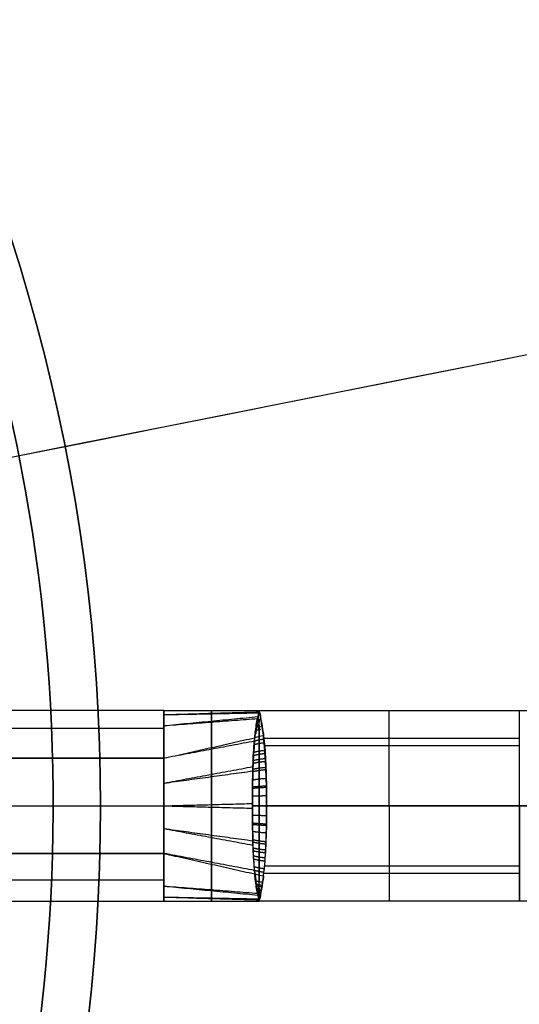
# Model space of a CAD drawing. Header units: millimetres. Extents: x -133 to 133, y 0 to 269.
# Tile 197 of 225: x 27.72 to 35.6, y 133.12 to 148.64. Entities that reach past the tile are written whole.
import ezdxf

# ---------------------------------------------------------------- set-up
doc = ezdxf.new("R2010")
doc.units = ezdxf.units.MM
for name, color, linetype, true_color in [('COTA', 252, 'Continuous', 0x696969), ('NEGRO', 7, 'Continuous', 0x1f1f1f), ('PANTALLA', 7, 'Continuous', 0xececec)]:
    doc.layers.add(name, color=color, linetype=linetype, true_color=true_color)

# ---------------------------------------------------------------- blocks, each defined once
blk = doc.blocks.new('DOME 29910')
at = {"layer": 'NEGRO', "extrusion": (0, 0, -1)}
for centre, radius, start, end in [((0, 136.25, -134), 116.5, 57.22053, 237.22053), ((0, 136.25, -123.5), 115.5, 57.22053, 237.22053), ((0, 136.25, -134), 115.5, 57.22053, 237.22053), ((0, 136.25, -128.75), 116.5, 57.22053, 237.22053), ((0, 136.25, -128.75), 115.5, 57.22053, 237.22053), ((0, 136.25, -123), 106.5, 57.22053, 237.22053), ((0, 136.25, -136), 115, 90, 270), ((0, 136.25, -122.5), 106.5, 57.22053, 237.22053), ((0, 136.25, -136), 112, 90, 270), ((0, 136.25, -128.75), 116.5, 237.22053, 57.22053), ((0, 136.25, -123.5), 116.5, 237.22053, 57.22053), ((0, 136.25, -134), 116.5, 237.22053, 57.22053), ((0, 136.25, -128.75), 115.5, 237.22053, 57.22053), ((0, 136.25, -134), 115.5, 237.22053, 57.22053), ((0, 136.25, -122.5), 106.5, 237.22053, 57.22053), ((0, 136.25, -123), 106.5, 237.22053, 57.22053), ((0, 136.25, -138.376), 28.25, 53.4512, 233.4512), ((0, 136.25, -137.626), 27.5, 53.4512, 233.4512), ((0, 136.25, -139.376), 28.25, 53.4512, 233.4512), ((0, 136.25, -137.876), 27.5, 53.4512, 233.4512), ((0, 136.25, -134), 29, 120, 300), ((0, 136.25, -133), 29, 120, 300)]:
    blk.add_arc(centre, radius, start, end, dxfattribs=at)
at = {"layer": 'NEGRO'}
for centre, radius, start, end in [((0, 136.25, 123.5), 116.5, 302.77947, 122.77947), ((0, 136.25, 123), 115, 302.77947, 122.77947), ((0, 136.25, 122), 115, 302.77947, 122.77947), ((0, 136.25, 123), 115, 270, 90), ((0, 136.25, 123), 112, 270, 90), ((0, 136.25, 122), 106.5, 302.77947, 122.77947), ((0, 136.25, 123.5), 115.5, 122.77947, 302.77947), ((0, 136.25, 122), 115, 122.77947, 302.77947), ((0, 136.25, 123), 115, 122.77947, 302.77947), ((0, 136.25, 122), 106.5, 122.77947, 302.77947), ((0, 136.25, 137.376), 28.25, 306.5488, 126.5488), ((0, 136.25, 132), 29, 240, 60)]:
    blk.add_arc(centre, radius, start, end, dxfattribs=at)
at = {"layer": 'NEGRO', "extrusion": (1, 0, 0)}
for centre, start, end in [((136.25, 134.75, 33.552), 270, 360), ((136.25, 134.75, 35.604), 270, 0), ((136.25, 134.75, 33.552), 90, 180), ((136.25, 134.75, 35.604), 180, 270), ((136.25, 134.75, 35.604), 90, 180)]:
    blk.add_arc(centre, 1.5, start, end, dxfattribs=at)
at = {"layer": 'NEGRO', "extrusion": (-1, 0, 0)}
for centre, start, end in [((-136.25, 134.75, -33.552), 90, 180), ((-136.25, 134.75, -35.604), 90, 180), ((-136.25, 134.75, -33.552), 270, 360)]:
    blk.add_arc(centre, 1.5, start, end, dxfattribs=at)
at = {"layer": 'NEGRO', "extrusion": (0, 1, 0)}
for centre, radius in [((-35.604, 124.75, 137.75), 10), ((-35.604, 124.75, 136.25), 8.5)]:
    blk.add_arc(centre, radius, 90, 100.2416, dxfattribs=at)
at = {"layer": 'NEGRO', "extrusion": (-0.136378, 0.672258, 0.727647)}
blk.add_arc((-58.175, -1.153, 185.34), 0.5, 261.603, 278.038, dxfattribs=at)
at = {"layer": 'NEGRO', "extrusion": (0, -1, 0)}
for centre, radius in [((35.604, 124.75, -136.25), 11.5), ((35.604, 124.75, -134.75), 10)]:
    blk.add_arc(centre, radius, 79.7584, 90, dxfattribs=at)
at = {"layer": 'NEGRO', "extrusion": (0.136378, 0.672258, 0.727647)}
blk.add_arc((-3.998, -8.309, 193.951), 0.5, 81.962, 98.397, dxfattribs=at)
at = {"layer": 'NEGRO'}
for points, weights, degree in [([(62.836, 38.671, 122.439), (257.995, 164.343, 122.439), (132.322, 359.501, 122.439), (-62.836, 233.829, 122.439)], [0.816490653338, 0.272163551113, 0.272163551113, 0.816490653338], 3), ([(62.453, 39.265, 123.146), (256.423, 164.172, 123.146), (131.516, 358.141, 123.146), (-62.453, 233.235, 123.146)], [0.816490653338, 0.272163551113, 0.272163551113, 0.816490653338], 3), ([(-62.836, 233.829, 122.439), (-257.995, 108.157, 122.439), (-132.322, -87.001, 122.439), (62.836, 38.671, 122.439)], [0.816490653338, 0.272163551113, 0.272163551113, 0.816490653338], 3), ([(-62.453, 233.235, 123.146), (-256.423, 108.328, 123.146), (-131.516, -85.641, 123.146), (62.453, 39.265, 123.146)], [0.816490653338, 0.272163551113, 0.272163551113, 0.816490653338], 3), ([(31.499, 137.615, 134.13), (31.485, 137.614, 134.13), (31.471, 137.612, 134.129)], [0.999164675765, 0.999169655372, 1], 2), ([(31.497, 137.661, 134.244), (31.489, 137.661, 134.243), (31.482, 137.66, 134.243)], [0.999625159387, 0.999701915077, 1], 2), ([(31.496, 137.632, 135.332), (31.489, 137.631, 135.333), (31.482, 137.63, 135.333)], [0.999628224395, 0.999704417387, 1], 2), ([(31.496, 137.698, 134.361), (31.493, 137.698, 134.36), (31.49, 137.698, 134.36)], [0.999882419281, 0.999922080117, 1], 2), ([(31.496, 137.675, 135.218), (31.493, 137.674, 135.219), (31.49, 137.674, 135.219)], [0.999884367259, 0.999923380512, 1], 2), ([(31.496, 137.725, 134.48), (31.495, 137.725, 134.479), (31.495, 137.725, 134.479)], [0.999981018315, 0.999989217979, 1], 2), ([(31.496, 137.708, 135.101), (31.496, 137.708, 135.101), (31.495, 137.708, 135.102)], [0.99998155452, 0.999989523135, 1], 2), ([(31.523, 137.451, 135.648), (31.486, 137.446, 135.651), (31.449, 137.437, 135.65)], [0.998111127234, 0.996246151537, 1], 2), ([(31.523, 137.498, 133.919), (31.486, 137.494, 133.916), (31.45, 137.485, 133.916)], [0.998141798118, 0.996305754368, 1], 2), ([(31.508, 137.519, 135.549), (31.484, 137.516, 135.55), (31.46, 137.511, 135.551)], [0.998558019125, 0.99808952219, 1], 2), ([(31.499, 137.579, 135.443), (31.485, 137.578, 135.444), (31.471, 137.576, 135.444)], [0.999163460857, 0.999168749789, 1], 2), ([(31.571, 137.297, 135.825), (31.499, 137.29, 135.831), (31.43, 137.269, 135.823)], [1, 0.989590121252, 1], 2), ([(31.583, 137.242, 133.625), (31.499, 137.235, 133.618), (31.42, 137.21, 133.634)], [1, 0.985992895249, 0.999999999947], 2), ([(31.601, 136.991, 133.446), (31.499, 136.985, 133.443), (31.405, 136.96, 133.474)], [1, 0.97968646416, 0.999999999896], 2), ([(31.593, 137.121, 133.529), (31.499, 137.115, 133.524), (31.412, 137.089, 133.548)], [1, 0.982632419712, 0.999999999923], 2), ([(31.593, 137.071, 136.006), (31.499, 137.064, 136.01), (31.412, 137.039, 135.986)], [1, 0.982811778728, 1], 2), ([(31.608, 136.853, 133.376), (31.5, 136.847, 133.374), (31.401, 136.823, 133.413)], [1, 0.977250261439, 0.999999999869], 2), ([(31.6, 136.946, 136.079), (31.499, 136.94, 136.082), (31.406, 136.916, 136.05)], [1, 0.98000094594, 1], 2), ([(31.612, 136.679, 136.187), (31.5, 136.674, 136.189), (31.399, 136.655, 136.144)], [1, 0.975812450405, 1], 2), ([(31.607, 136.816, 136.139), (31.499, 136.81, 136.142), (31.401, 136.787, 136.103)], [1, 0.977634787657, 1], 2), ([(31.616, 136.56, 133.282), (31.5, 136.557, 133.282), (31.396, 136.545, 133.331)], [1, 0.974182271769, 0.999999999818], 2), ([(31.616, 136.538, 136.222), (31.501, 136.535, 136.223), (31.397, 136.523, 136.174)], [1, 0.974499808, 1], 2), ([(31.617, 136.406, 133.258), (31.5, 136.405, 133.258), (31.394, 136.4, 133.31)], [1, 0.973409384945, 0.999999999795], 2), ([(31.617, 136.25, 133.25), (31.499, 136.25, 133.25), (31.394, 136.25, 133.303)], [1, 0.973229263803, 1], 2), ([(31.394, 136.25, 136.197), (31.499, 136.25, 136.25), (31.617, 136.25, 136.25)], [1, 0.973229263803, 1], 2), ([(31.617, 136.094, 136.242), (31.5, 136.095, 136.242), (31.394, 136.1, 136.19)], [0.999999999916, 0.973409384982, 0.999999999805], 2), ([(31.616, 135.94, 136.218), (31.5, 135.943, 136.218), (31.396, 135.955, 136.169)], [0.99999999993, 0.974182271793, 0.999999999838], 2), ([(31.616, 135.962, 133.278), (31.501, 135.965, 133.277), (31.397, 135.977, 133.326)], [1, 0.974498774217, 1], 2), ([(31.612, 135.822, 133.312), (31.5, 135.827, 133.311), (31.399, 135.845, 133.355)], [1, 0.975807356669, 1], 2), ([(31.607, 135.684, 133.361), (31.499, 135.691, 133.358), (31.401, 135.713, 133.397)], [1, 0.977631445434, 1], 2), ([(31.608, 135.647, 136.124), (31.5, 135.653, 136.126), (31.401, 135.677, 136.087)], [0.999999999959, 0.977250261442, 0.999999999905], 2), ([(31.601, 135.509, 136.054), (31.499, 135.515, 136.057), (31.405, 135.54, 136.026)], [0.999999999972, 0.979686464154, 0.999999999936], 2), ([(31.6, 135.554, 133.421), (31.499, 135.56, 133.418), (31.406, 135.584, 133.45)], [1, 0.980002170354, 1], 2), ([(31.593, 135.429, 133.494), (31.499, 135.436, 133.49), (31.412, 135.461, 133.514)], [1, 0.982811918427, 1], 2), ([(31.593, 135.379, 135.971), (31.499, 135.385, 135.976), (31.412, 135.411, 135.952)], [0.999999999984, 0.982632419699, 0.999999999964], 2), ([(31.583, 135.258, 135.875), (31.499, 135.265, 135.882), (31.42, 135.29, 135.866)], [0.999999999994, 0.985992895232, 0.999999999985], 2), ([(31.571, 135.203, 133.675), (31.499, 135.21, 133.669), (31.43, 135.231, 133.677)], [1, 0.989590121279, 1], 2), ([(31.548, 135.046, 133.855), (31.498, 135.051, 133.849), (31.449, 135.063, 133.85)], [0.99999908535, 0.994984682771, 0.999999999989], 2), ([(31.523, 135.002, 135.581), (31.486, 135.006, 135.584), (31.45, 135.015, 135.584)], [0.998141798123, 0.996305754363, 1], 2), ([(31.537, 134.979, 133.954), (31.498, 134.981, 133.95), (31.46, 134.989, 133.949)], [0.999999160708, 0.996931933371, 0.999999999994], 2), ([(31.528, 134.919, 134.059), (31.499, 134.92, 134.057), (31.471, 134.924, 134.056)], [0.999999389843, 0.998327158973, 0.999999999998], 2), ([(31.499, 134.885, 135.37), (31.485, 134.886, 135.37), (31.471, 134.888, 135.371)], [0.999164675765, 0.999169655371, 1], 2), ([(31.521, 134.867, 134.169), (31.502, 134.868, 134.168), (31.482, 134.87, 134.167)], [0.999999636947, 0.999203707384, 0.999999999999], 2), ([(31.497, 134.839, 135.256), (31.489, 134.839, 135.257), (31.482, 134.84, 135.257)], [0.999625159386, 0.999701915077, 1], 2), ([(31.515, 134.825, 134.283), (31.502, 134.825, 134.282), (31.49, 134.826, 134.281)], [0.999999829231, 0.99968787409, 1], 2), ([(31.496, 134.802, 135.139), (31.493, 134.802, 135.14), (31.49, 134.802, 135.14)], [0.999882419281, 0.999922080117, 1], 2), ([(31.508, 134.792, 134.4), (31.501, 134.792, 134.399), (31.495, 134.792, 134.398)], [0.999999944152, 0.999912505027, 1], 2), ([(31.496, 134.775, 135.02), (31.495, 134.775, 135.021), (31.495, 134.775, 135.021)], [0.999981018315, 0.999989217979, 1], 2)]:
    blk.add_rational_spline(points, weights, degree=degree, dxfattribs=at)
for points, degree in [([(30, 137.75, 134.75), (22, 137.75, 134.75)], 1), ([(30, 137.75, 134.75), (31.499, 137.75, 134.79)], 1), ([(30, 137.687, 134.45), (31.497, 137.731, 134.509)], 1), ([(30, 137.687, 135.05), (31.496, 137.716, 135.068)], 1), ([(30, 137.514, 134.204), (31.481, 137.656, 134.233)], 1), ([(30, 137.514, 135.296), (31.481, 137.627, 135.34)], 1), ([(31.495, 137.731, 134.988), (31.43, 137.269, 135.823), (31.43, 137.268, 135.823), (31.5, 137.731, 134.987)], 3), ([(31.5, 137.75, 134.75), (35.604, 137.75, 134.75)], 1), ([(31.5, 137.742, 134.595), (31.5, 137.747, 134.647), (31.5, 137.75, 134.698), (31.5, 137.75, 134.75)], 3), ([(22, 137.476, 135.33), (30, 137.476, 135.33)], 1), ([(22, 137.476, 134.17), (30, 137.476, 134.17)], 1), ([(30, 137, 134), (31.431, 137.323, 133.731)], 1), ([(35.604, 137.311, 135.811), (31.569, 137.311, 135.811)], 1), ([(31.43, 137.269, 135.823), (30, 137, 135.5)], 1), ([(31.587, 137.202, 133.59), (35.604, 137.202, 133.59)], 1), ([(22, 137, 135.5), (30, 137, 135.5)], 1), ([(30, 137, 134), (22, 137, 134)], 1), ([(30, 137, 135.5), (30, 135.5, 135.5)], 1), ([(30, 135.5, 134), (30, 137, 134)], 1), ([(30, 136.608, 134), (31.402, 136.868, 133.431)], 1), ([(30, 136.608, 135.5), (31.402, 136.8, 136.098)], 1), ([(22, 136.25, 135.5), (30, 136.25, 135.5)], 1), ([(22, 136.25, 134), (30, 136.25, 134)], 1), ([(30, 136.25, 134), (31.394, 136.287, 133.303)], 1), ([(30, 136.25, 135.5), (31.394, 136.213, 136.197)], 1), ([(35.604, 136.25, 133.25), (31.617, 136.25, 133.25)], 1), ([(31.617, 136.25, 136.25), (35.604, 136.25, 136.25)], 1), ([(30, 135.892, 134), (31.402, 135.7, 133.402)], 1), ([(30, 135.892, 135.5), (31.402, 135.632, 136.069)], 1), ([(30, 135.5, 135.5), (22, 135.5, 135.5)], 1), ([(22, 135.5, 134), (30, 135.5, 134)], 1), ([(31.43, 135.231, 133.677), (30, 135.5, 134)], 1), ([(30, 135.5, 135.5), (31.431, 135.177, 135.769)], 1), ([(35.604, 135.298, 133.59), (31.582, 135.298, 133.59)], 1), ([(31.43, 135.23, 133.678), (31.43, 135.231, 133.678), (31.43, 135.231, 133.677), (31.43, 135.231, 133.677)], 3), ([(31.576, 135.189, 135.811), (35.604, 135.189, 135.811)], 1), ([(22, 135.083, 135.374), (30, 135.083, 135.374)], 1), ([(22, 135.083, 134.126), (30, 135.083, 134.126)], 1), ([(30, 134.986, 135.296), (31.481, 134.844, 135.267)], 1), ([(30, 134.986, 134.204), (31.481, 134.873, 134.16)], 1), ([(28.216, 134.857, 139.376), (28.216, 134.857, 137.376)], 1), ([(22, 134.75, 134.75), (30, 134.75, 134.75)], 1), ([(30, 134.813, 135.05), (31.497, 134.769, 134.991)], 1), ([(30, 134.813, 134.45), (31.496, 134.784, 134.432)], 1), ([(30, 134.75, 134.75), (31.499, 134.75, 134.71)], 1), ([(31.5, 134.758, 134.905), (31.5, 134.753, 134.853), (31.5, 134.75, 134.802), (31.5, 134.75, 134.75)], 3), ([(35.604, 134.75, 134.75), (31.5, 134.75, 134.75)], 1)]:
    blk.add_open_spline(points, degree=degree, dxfattribs=at)
for points, knots in [([(30, 137, 135.5), (30, 137.196, 135.5), (30, 137.391, 135.419), (30, 137.669, 135.141), (30, 137.75, 134.946), (30, 137.75, 134.75)], [3.5707963, 3.5707963, 3.5707963, 3.5707963, 4.0707963, 4.0707963, 4.5707963, 4.5707963, 4.5707963, 4.5707963]), ([(30, 137.75, 134.75), (30, 137.75, 134.554), (30, 137.669, 134.359), (30, 137.391, 134.081), (30, 137.196, 134), (30, 137, 134)], [2.570796, 2.570796, 2.570796, 2.570796, 3.070796, 3.070796, 3.570796, 3.570796, 3.570796, 3.570796]), ([(30.75, 135.359, 133.831), (30.75, 135.494, 133.771), (30.75, 135.779, 133.663), (30.75, 136.27, 133.602), (30.75, 136.759, 133.68), (30.75, 137.038, 133.796), (30.75, 137.334, 133.938), (30.75, 137.554, 134.121), (30.75, 137.723, 134.475), (30.75, 137.765, 134.77), (30.75, 137.716, 135.064), (30.75, 137.537, 135.416), (30.75, 137.309, 135.594), (30.75, 137.141, 135.669)], [0.5, 0.5, 0.5, 0.5, 0.5555615, 0.6111231, 0.6666846, 0.7222461, 0.7222461, 0.7916846, 0.8264038, 0.8611231, 0.8958423, 0.9305615, 1, 1, 1, 1]), ([(31.43, 137.269, 135.823), (31.441, 137.37, 135.737), (31.451, 137.459, 135.634), (31.463, 137.53, 135.522), (31.469, 137.57, 135.458), (31.477, 137.605, 135.392), (31.483, 137.635, 135.323), (31.49, 137.67, 135.24), (31.495, 137.697, 135.154), (31.495, 137.716, 135.067), (31.496, 137.722, 135.041), (31.496, 137.727, 135.014), (31.495, 137.731, 134.988)], [4.9633464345, 4.9633464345, 4.9633464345, 4.9633464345, 4.9637464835, 4.9637464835, 4.9637464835, 4.9639704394, 4.9639704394, 4.9639704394, 4.9642375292, 4.9642375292, 4.9642375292, 4.964316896, 4.964316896, 4.964316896, 4.964316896]), ([(31.431, 137.324, 133.732), (31.435, 137.362, 133.769), (31.439, 137.399, 133.808), (31.443, 137.433, 133.849), (31.454, 137.523, 133.958), (31.467, 137.596, 134.082), (31.479, 137.648, 134.213), (31.481, 137.656, 134.231), (31.482, 137.663, 134.249), (31.484, 137.669, 134.268), (31.491, 137.701, 134.359), (31.496, 137.724, 134.454), (31.495, 137.737, 134.55), (31.495, 137.739, 134.565), (31.495, 137.74, 134.58), (31.494, 137.742, 134.595)], [0, 0, 0, 0, 0.0001607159, 0.0001607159, 0.0001607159, 0.0005898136, 0.0005898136, 0.0005898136, 0.0006484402, 0.0006484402, 0.0006484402, 0.0009401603, 0.0009401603, 0.0009401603, 0.000984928, 0.000984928, 0.000984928, 0.000984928]), ([(31.5, 137.742, 134.595), (31.495, 137.74, 134.58), (31.495, 137.739, 134.565), (31.495, 137.737, 134.55), (31.496, 137.724, 134.454), (31.491, 137.701, 134.359), (31.484, 137.669, 134.268), (31.482, 137.663, 134.25), (31.481, 137.656, 134.231), (31.479, 137.648, 134.213), (31.467, 137.596, 134.082), (31.454, 137.523, 133.958), (31.443, 137.433, 133.849), (31.439, 137.399, 133.808), (31.435, 137.362, 133.769), (31.431, 137.324, 133.732)], [5.0129995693, 5.0129995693, 5.0129995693, 5.0129995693, 5.01304441, 5.01304441, 5.01304441, 5.0133366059, 5.0133366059, 5.0133366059, 5.0133953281, 5.0133953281, 5.0133953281, 5.0138251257, 5.0138251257, 5.0138251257, 5.0139861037, 5.0139861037, 5.0139861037, 5.0139861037]), ([(31.494, 137.742, 134.595), (31.501, 137.74, 134.58), (31.502, 137.739, 134.566), (31.503, 137.737, 134.551), (31.51, 137.724, 134.456), (31.515, 137.702, 134.361), (31.52, 137.671, 134.27), (31.521, 137.665, 134.252), (31.522, 137.658, 134.234), (31.523, 137.652, 134.216), (31.531, 137.603, 134.087), (31.542, 137.535, 133.964), (31.556, 137.453, 133.854), (31.561, 137.422, 133.812), (31.566, 137.388, 133.771), (31.571, 137.352, 133.732)], [0.000984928, 0.000984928, 0.000984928, 0.000984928, 0.0010295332, 0.0010295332, 0.0010295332, 0.0013197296, 0.0013197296, 0.0013197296, 0.0013778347, 0.0013778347, 0.0013778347, 0.001795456, 0.001795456, 0.001795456, 0.0019552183, 0.0019552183, 0.0019552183, 0.0019552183]), ([(31.495, 137.731, 134.988), (31.5, 137.742, 134.922), (31.5, 137.749, 134.843), (31.5, 137.75, 134.763), (31.5, 137.75, 134.75)], [4.9643169, 4.9643169, 4.9643169, 4.9643169, 4.98888222, 4.99380409, 4.99380409, 4.99380409, 4.99380409]), ([(31.5, 137.75, 134.75), (31.5, 137.75, 134.763), (31.5, 137.749, 134.843), (31.5, 137.742, 134.922), (31.5, 137.731, 134.987)], [0.8562012, 0.8562012, 0.8562012, 0.8562012, 0.86112307, 0.88568839, 0.88568839, 0.88568839, 0.88568839]), ([(31.571, 137.352, 133.732), (31.566, 137.388, 133.771), (31.561, 137.422, 133.812), (31.556, 137.453, 133.854), (31.542, 137.535, 133.964), (31.531, 137.603, 134.087), (31.523, 137.652, 134.215), (31.522, 137.658, 134.234), (31.521, 137.665, 134.252), (31.52, 137.671, 134.27), (31.515, 137.702, 134.361), (31.51, 137.724, 134.456), (31.503, 137.737, 134.551), (31.502, 137.739, 134.566), (31.501, 137.74, 134.58), (31.5, 137.742, 134.595)], [0.0012445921, 0.0012445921, 0.0012445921, 0.0012445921, 0.001404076, 0.001404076, 0.001404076, 0.0018209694, 0.0018209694, 0.0018209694, 0.0018789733, 0.0018789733, 0.0018789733, 0.0021686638, 0.0021686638, 0.0021686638, 0.0022134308, 0.0022134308, 0.0022134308, 0.0022134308]), ([(31.5, 137.731, 134.987), (31.502, 137.727, 135.013), (31.504, 137.722, 135.04), (31.506, 137.716, 135.066), (31.511, 137.698, 135.152), (31.516, 137.671, 135.238), (31.521, 137.637, 135.32), (31.525, 137.61, 135.388), (31.529, 137.577, 135.454), (31.534, 137.539, 135.517), (31.545, 137.472, 135.629), (31.559, 137.39, 135.733), (31.571, 137.297, 135.825)], [0.8856883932, 0.8856883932, 0.8856883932, 0.8856883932, 0.8857682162, 0.8857682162, 0.8857682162, 0.8860362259, 0.8860362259, 0.8860362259, 0.8862571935, 0.8862571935, 0.8862571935, 0.8866540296, 0.8866540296, 0.8866540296, 0.8866540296]), ([(31.394, 136.25, 133.303), (31.393, 136.327, 133.303), (31.394, 136.404, 133.309), (31.395, 136.481, 133.32), (31.398, 136.636, 133.344), (31.399, 136.789, 133.391), (31.404, 136.93, 133.46), (31.409, 137.074, 133.529), (31.418, 137.208, 133.622), (31.431, 137.324, 133.732)], [0.463819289, 0.463819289, 0.463819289, 0.463819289, 0.464050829, 0.464050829, 0.464050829, 0.464525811, 0.464525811, 0.464525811, 0.465009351, 0.465009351, 0.465009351, 0.465009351]), ([(31.571, 137.352, 133.732), (31.586, 137.24, 133.612), (31.595, 137.107, 133.508), (31.603, 136.962, 133.43), (31.61, 136.816, 133.351), (31.616, 136.655, 133.296), (31.617, 136.491, 133.27), (31.618, 136.412, 133.257), (31.617, 136.331, 133.25), (31.617, 136.25, 133.25)], [0.751854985, 0.751854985, 0.751854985, 0.751854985, 0.752349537, 0.752349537, 0.752349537, 0.752846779, 0.752846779, 0.752846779, 0.753086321, 0.753086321, 0.753086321, 0.753086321]), ([(31.617, 136.25, 136.25), (31.617, 136.347, 136.25), (31.617, 136.443, 136.241), (31.615, 136.585, 136.213), (31.614, 136.632, 136.201), (31.611, 136.725, 136.174), (31.609, 136.771, 136.157), (31.605, 136.86, 136.121), (31.603, 136.904, 136.101), (31.598, 136.989, 136.056), (31.595, 137.03, 136.032), (31.587, 137.151, 135.953), (31.58, 137.228, 135.892), (31.571, 137.297, 135.825)], [0, 0, 0, 0, 0.000192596, 0.000192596, 0.000288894, 0.000288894, 0.000385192, 0.000385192, 0.00048149, 0.00048149, 0.000577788, 0.000577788, 0.000770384, 0.000770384, 0.000770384, 0.000770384]), ([(30.75, 137.141, 135.669), (30.75, 137.006, 135.729), (30.75, 136.721, 135.837), (30.75, 136.23, 135.898), (30.75, 135.741, 135.82), (30.75, 135.462, 135.704), (30.75, 135.166, 135.562), (30.75, 134.946, 135.379), (30.75, 134.777, 135.025), (30.75, 134.735, 134.73), (30.75, 134.784, 134.436), (30.75, 134.963, 134.084), (30.75, 135.191, 133.906), (30.75, 135.359, 133.831)], [0, 0, 0, 0, 0.0555615, 0.1111231, 0.1666846, 0.2222461, 0.2222461, 0.2916846, 0.3264038, 0.3611231, 0.3958423, 0.4305615, 0.5, 0.5, 0.5, 0.5]), ([(31.43, 137.269, 135.823), (31.422, 137.196, 135.885), (31.417, 137.119, 135.939), (31.41, 136.999, 136.009), (31.408, 136.958, 136.03), (31.404, 136.874, 136.069), (31.403, 136.831, 136.087), (31.4, 136.744, 136.119), (31.4, 136.7, 136.133), (31.398, 136.611, 136.156), (31.398, 136.567, 136.166), (31.396, 136.434, 136.189), (31.394, 136.344, 136.197), (31.394, 136.25, 136.197)], [-0.000770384, -0.000770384, -0.000770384, -0.000770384, -0.000577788, -0.000577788, -0.00048149, -0.00048149, -0.000385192, -0.000385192, -0.000288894, -0.000288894, -0.000192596, -0.000192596, 0, 0, 0, 0]), ([(31.394, 136.25, 136.197), (31.393, 136.173, 136.197), (31.394, 136.096, 136.191), (31.395, 136.019, 136.18), (31.398, 135.864, 136.156), (31.399, 135.711, 136.109), (31.404, 135.57, 136.04), (31.409, 135.426, 135.971), (31.418, 135.292, 135.878), (31.431, 135.176, 135.768)], [0.751896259, 0.751896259, 0.751896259, 0.751896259, 0.752127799, 0.752127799, 0.752127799, 0.752602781, 0.752602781, 0.752602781, 0.753086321, 0.753086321, 0.753086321, 0.753086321]), ([(31.43, 135.231, 133.677), (31.422, 135.304, 133.615), (31.417, 135.381, 133.561), (31.41, 135.501, 133.491), (31.408, 135.542, 133.47), (31.404, 135.626, 133.431), (31.403, 135.669, 133.413), (31.4, 135.757, 133.381), (31.4, 135.801, 133.367), (31.398, 135.889, 133.344), (31.398, 135.933, 133.334), (31.396, 136.066, 133.311), (31.394, 136.156, 133.303), (31.394, 136.25, 133.303)], [-0.0007693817, -0.0007693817, -0.0007693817, -0.0007693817, -0.0005770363, -0.0005770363, -0.0004808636, -0.0004808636, -0.0003846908, -0.0003846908, -0.0002885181, -0.0002885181, -0.0001923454, -0.0001923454, 0, 0, 0, 0]), ([(31.617, 136.25, 133.25), (31.617, 136.152, 133.25), (31.617, 136.056, 133.259), (31.615, 135.915, 133.287), (31.614, 135.868, 133.299), (31.611, 135.775, 133.326), (31.609, 135.729, 133.342), (31.605, 135.64, 133.379), (31.603, 135.596, 133.399), (31.598, 135.511, 133.444), (31.595, 135.47, 133.468), (31.587, 135.349, 133.547), (31.58, 135.273, 133.608), (31.571, 135.203, 133.675)], [0, 0, 0, 0, 0.0001923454, 0.0001923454, 0.0002885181, 0.0002885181, 0.0003846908, 0.0003846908, 0.0004808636, 0.0004808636, 0.0005770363, 0.0005770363, 0.0007693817, 0.0007693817, 0.0007693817, 0.0007693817]), ([(31.571, 135.148, 135.768), (31.586, 135.26, 135.888), (31.595, 135.393, 135.992), (31.603, 135.538, 136.07), (31.61, 135.684, 136.149), (31.616, 135.845, 136.204), (31.617, 136.009, 136.23), (31.618, 136.088, 136.243), (31.617, 136.169, 136.25), (31.617, 136.25, 136.25)], [0.286845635, 0.286845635, 0.286845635, 0.286845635, 0.287340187, 0.287340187, 0.287340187, 0.287837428, 0.287837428, 0.287837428, 0.288076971, 0.288076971, 0.288076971, 0.288076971]), ([(30, 135.5, 134), (30, 135.304, 134), (30, 135.109, 134.081), (30, 134.831, 134.359), (30, 134.75, 134.554), (30, 134.75, 134.946), (30, 134.831, 135.141), (30, 135.109, 135.419), (30, 135.304, 135.5), (30, 135.5, 135.5)], [0, 0, 0, 0, 0.25, 0.25, 0.5, 0.5, 0.75, 0.75, 1, 1, 1, 1]), ([(31.43, 135.231, 133.677), (31.441, 135.13, 133.763), (31.451, 135.041, 133.866), (31.463, 134.97, 133.978), (31.469, 134.93, 134.042), (31.477, 134.895, 134.108), (31.483, 134.865, 134.177), (31.49, 134.83, 134.26), (31.495, 134.803, 134.346), (31.495, 134.784, 134.433), (31.496, 134.778, 134.459), (31.496, 134.773, 134.486), (31.495, 134.769, 134.512)], [1.9533464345, 1.9533464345, 1.9533464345, 1.9533464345, 1.953746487, 1.953746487, 1.953746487, 1.9539704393, 1.9539704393, 1.9539704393, 1.9542375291, 1.9542375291, 1.9542375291, 1.9543168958, 1.9543168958, 1.9543168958, 1.9543168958]), ([(31.5, 134.769, 134.513), (31.496, 134.773, 134.486), (31.496, 134.778, 134.46), (31.495, 134.784, 134.433), (31.495, 134.803, 134.346), (31.49, 134.83, 134.26), (31.483, 134.865, 134.178), (31.477, 134.894, 134.109), (31.469, 134.929, 134.042), (31.463, 134.969, 133.979), (31.451, 135.041, 133.867), (31.441, 135.13, 133.764), (31.43, 135.23, 133.678)], [0.0009577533, 0.0009577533, 0.0009577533, 0.0009577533, 0.0010379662, 0.0010379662, 0.0010379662, 0.0013079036, 0.0013079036, 0.0013079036, 0.0015342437, 0.0015342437, 0.0015342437, 0.0019385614, 0.0019385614, 0.0019385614, 0.0019385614]), ([(31.431, 135.176, 135.768), (31.435, 135.138, 135.731), (31.439, 135.101, 135.692), (31.443, 135.067, 135.651), (31.454, 134.977, 135.542), (31.467, 134.904, 135.418), (31.479, 134.852, 135.287), (31.481, 134.844, 135.269), (31.482, 134.837, 135.251), (31.484, 134.831, 135.232), (31.491, 134.799, 135.141), (31.496, 134.776, 135.046), (31.495, 134.763, 134.95), (31.495, 134.761, 134.935), (31.495, 134.76, 134.92), (31.494, 134.758, 134.905)], [0, 0, 0, 0, 0.0001607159, 0.0001607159, 0.0001607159, 0.0005898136, 0.0005898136, 0.0005898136, 0.0006484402, 0.0006484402, 0.0006484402, 0.0009401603, 0.0009401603, 0.0009401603, 0.000984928, 0.000984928, 0.000984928, 0.000984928]), ([(31.5, 134.758, 134.905), (31.495, 134.76, 134.92), (31.495, 134.761, 134.935), (31.495, 134.763, 134.95), (31.496, 134.776, 135.046), (31.491, 134.799, 135.141), (31.484, 134.831, 135.232), (31.482, 134.837, 135.25), (31.481, 134.844, 135.269), (31.479, 134.852, 135.287), (31.467, 134.904, 135.418), (31.454, 134.977, 135.542), (31.443, 135.067, 135.651), (31.439, 135.101, 135.692), (31.435, 135.138, 135.731), (31.431, 135.176, 135.768)], [2.0029995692, 2.0029995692, 2.0029995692, 2.0029995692, 2.0030444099, 2.0030444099, 2.0030444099, 2.0033366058, 2.0033366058, 2.0033366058, 2.003395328, 2.003395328, 2.003395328, 2.0038251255, 2.0038251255, 2.0038251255, 2.0039861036, 2.0039861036, 2.0039861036, 2.0039861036]), ([(31.494, 134.758, 134.905), (31.501, 134.76, 134.92), (31.502, 134.761, 134.934), (31.503, 134.763, 134.949), (31.51, 134.776, 135.044), (31.515, 134.798, 135.139), (31.52, 134.829, 135.23), (31.521, 134.835, 135.248), (31.522, 134.842, 135.266), (31.523, 134.848, 135.284), (31.531, 134.897, 135.413), (31.542, 134.965, 135.536), (31.556, 135.047, 135.646), (31.561, 135.078, 135.688), (31.566, 135.112, 135.729), (31.571, 135.148, 135.768)], [0.000984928, 0.000984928, 0.000984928, 0.000984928, 0.0010295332, 0.0010295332, 0.0010295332, 0.0013197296, 0.0013197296, 0.0013197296, 0.0013778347, 0.0013778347, 0.0013778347, 0.001795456, 0.001795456, 0.001795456, 0.0019552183, 0.0019552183, 0.0019552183, 0.0019552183]), ([(31.571, 135.203, 133.675), (31.559, 135.11, 133.767), (31.545, 135.028, 133.871), (31.534, 134.961, 133.983), (31.529, 134.923, 134.046), (31.525, 134.89, 134.112), (31.521, 134.863, 134.18), (31.516, 134.829, 134.262), (31.511, 134.802, 134.348), (31.506, 134.784, 134.434), (31.504, 134.778, 134.46), (31.502, 134.773, 134.487), (31.5, 134.769, 134.513)], [0, 0, 0, 0, 0.0003934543, 0.0003934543, 0.0003934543, 0.0006125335, 0.0006125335, 0.0006125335, 0.0008782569, 0.0008782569, 0.0008782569, 0.0009577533, 0.0009577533, 0.0009577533, 0.0009577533]), ([(31.571, 135.148, 135.768), (31.566, 135.112, 135.729), (31.561, 135.078, 135.688), (31.556, 135.047, 135.646), (31.542, 134.965, 135.536), (31.531, 134.897, 135.413), (31.523, 134.848, 135.285), (31.522, 134.842, 135.266), (31.521, 134.835, 135.248), (31.52, 134.829, 135.23), (31.515, 134.798, 135.139), (31.51, 134.776, 135.044), (31.503, 134.763, 134.949), (31.502, 134.761, 134.934), (31.501, 134.76, 134.92), (31.5, 134.758, 134.905)], [1.0012445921, 1.0012445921, 1.0012445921, 1.0012445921, 1.001404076, 1.001404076, 1.001404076, 1.0018209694, 1.0018209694, 1.0018209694, 1.0018789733, 1.0018789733, 1.0018789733, 1.0021686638, 1.0021686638, 1.0021686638, 1.0022134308, 1.0022134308, 1.0022134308, 1.0022134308]), ([(31.495, 134.769, 134.512), (31.5, 134.758, 134.578), (31.5, 134.751, 134.657), (31.5, 134.75, 134.737), (31.5, 134.75, 134.75)], [1.9543169, 1.9543169, 1.9543169, 1.9543169, 1.97888222, 1.98380409, 1.98380409, 1.98380409, 1.98380409]), ([(31.5, 134.75, 134.75), (31.5, 134.75, 134.737), (31.5, 134.751, 134.657), (31.5, 134.758, 134.578), (31.5, 134.769, 134.513)], [3.57292961, 3.57292961, 3.57292961, 3.57292961, 3.57785886, 3.6024168, 3.6024168, 3.6024168, 3.6024168])]:
    blk.add_open_spline(points, degree=3, knots=knots, dxfattribs=at)
for points, weights, knots in [([(31.5, 137.614, 134.128), (31.498, 137.58, 134.054), (31.498, 137.54, 133.984), (31.499, 137.449, 133.85), (31.5, 137.397, 133.786), (31.5, 137.341, 133.728)], [0.999151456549, 0.998785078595, 0.998250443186, 0.99680536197, 0.995890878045, 0.99486628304], [0.003548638, 0.003548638, 0.003548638, 0.003548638, 0.0037115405, 0.0037115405, 0.0038764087, 0.0038764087, 0.0038764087, 0.0038764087]), ([(31.5, 137.286, 135.828), (31.499, 137.344, 135.773), (31.499, 137.398, 135.714), (31.498, 137.472, 135.617), (31.498, 137.495, 135.584), (31.498, 137.539, 135.516), (31.499, 137.559, 135.481), (31.499, 137.578, 135.446)], [0.994795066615, 0.995840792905, 0.996753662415, 0.997861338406, 0.998186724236, 0.998737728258, 0.998964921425, 0.999149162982], [0.003184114, 0.003184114, 0.003184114, 0.003184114, 0.0033439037, 0.0033439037, 0.0034237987, 0.0034237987, 0.0035016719, 0.0035016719, 0.0035016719, 0.0035016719]), ([(31.5, 137.341, 133.728), (31.5, 137.306, 133.691), (31.5, 137.269, 133.657), (31.501, 137.192, 133.591), (31.501, 137.152, 133.56), (31.501, 137.068, 133.503), (31.501, 137.025, 133.476), (31.501, 136.935, 133.427), (31.502, 136.889, 133.404), (31.503, 136.749, 133.345), (31.504, 136.654, 133.315), (31.503, 136.505, 133.284), (31.503, 136.455, 133.276), (31.503, 136.353, 133.266), (31.502, 136.302, 133.263), (31.503, 136.25, 133.263)], [0.99486628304, 0.994211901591, 0.993588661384, 0.992404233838, 0.991843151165, 0.990789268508, 0.990296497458, 0.98938996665, 0.988975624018, 0.987924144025, 0.987434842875, 0.98691928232, 0.986787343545, 0.986622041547, 0.986588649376, 0.986614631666], [0, 0, 0, 0, 0.0001027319, 0.0001027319, 0.0002054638, 0.0002054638, 0.0003081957, 0.0003081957, 0.0004109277, 0.0004109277, 0.0006163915, 0.0006163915, 0.0007191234, 0.0007191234, 0.000821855, 0.000821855, 0.000821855, 0.000821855]), ([(31.503, 136.25, 136.237), (31.503, 136.347, 136.237), (31.504, 136.44, 136.228), (31.503, 136.579, 136.201), (31.503, 136.625, 136.19), (31.503, 136.716, 136.164), (31.502, 136.761, 136.149), (31.501, 136.85, 136.114), (31.501, 136.893, 136.094), (31.501, 136.978, 136.052), (31.501, 137.019, 136.028), (31.5, 137.139, 135.952), (31.5, 137.216, 135.893), (31.5, 137.286, 135.828)], [0.986614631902, 0.986664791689, 0.986887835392, 0.987430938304, 0.987647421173, 0.988165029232, 0.988465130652, 0.989169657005, 0.989567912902, 0.990433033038, 0.990902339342, 0.992412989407, 0.99356101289, 0.994795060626], [0, 0, 0, 0, 0.000192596, 0.000192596, 0.000288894, 0.000288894, 0.000385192, 0.000385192, 0.00048149, 0.00048149, 0.000577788, 0.000577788, 0.000770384, 0.000770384, 0.000770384, 0.000770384]), ([(31.503, 136.25, 133.263), (31.503, 136.153, 133.263), (31.504, 136.06, 133.272), (31.503, 135.921, 133.299), (31.503, 135.876, 133.309), (31.503, 135.785, 133.336), (31.502, 135.739, 133.351), (31.501, 135.65, 133.386), (31.501, 135.607, 133.406), (31.501, 135.522, 133.448), (31.501, 135.481, 133.472), (31.5, 135.361, 133.548), (31.5, 135.284, 133.606), (31.5, 135.214, 133.672)], [0.986614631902, 0.986664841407, 0.986888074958, 0.987430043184, 0.987645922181, 0.988161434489, 0.988462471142, 0.989168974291, 0.989568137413, 0.99043403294, 0.9909032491, 0.99241137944, 0.993557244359, 0.99479506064], [0, 0, 0, 0, 0.0001923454, 0.0001923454, 0.0002885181, 0.0002885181, 0.0003846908, 0.0003846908, 0.0004808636, 0.0004808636, 0.0005770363, 0.0005770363, 0.0007693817, 0.0007693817, 0.0007693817, 0.0007693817]), ([(31.5, 135.159, 135.772), (31.5, 135.194, 135.809), (31.5, 135.231, 135.843), (31.501, 135.308, 135.909), (31.501, 135.348, 135.94), (31.501, 135.432, 135.997), (31.501, 135.475, 136.024), (31.501, 135.565, 136.073), (31.502, 135.611, 136.096), (31.503, 135.751, 136.155), (31.504, 135.846, 136.185), (31.503, 135.995, 136.216), (31.503, 136.045, 136.224), (31.503, 136.147, 136.234), (31.502, 136.198, 136.237), (31.503, 136.25, 136.237)], [0.99486628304, 0.994211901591, 0.993588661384, 0.992404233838, 0.991843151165, 0.990789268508, 0.990296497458, 0.98938996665, 0.988975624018, 0.987924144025, 0.987434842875, 0.98691928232, 0.986787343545, 0.986622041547, 0.986588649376, 0.986614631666], [0, 0, 0, 0, 0.0001027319, 0.0001027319, 0.0002054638, 0.0002054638, 0.0003081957, 0.0003081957, 0.0004109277, 0.0004109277, 0.0006163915, 0.0006163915, 0.0007191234, 0.0007191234, 0.000821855, 0.000821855, 0.000821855, 0.000821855]), ([(31.5, 135.214, 133.672), (31.499, 135.156, 133.727), (31.499, 135.102, 133.786), (31.498, 135.028, 133.883), (31.498, 135.005, 133.916), (31.498, 134.96, 133.985), (31.499, 134.94, 134.021), (31.5, 134.901, 134.093), (31.501, 134.884, 134.13), (31.502, 134.852, 134.205), (31.502, 134.838, 134.243), (31.502, 134.812, 134.321), (31.502, 134.801, 134.36), (31.501, 134.783, 134.437), (31.5, 134.775, 134.475), (31.497, 134.769, 134.513)], [0.994795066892, 0.995840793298, 0.996753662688, 0.997861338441, 0.998186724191, 0.998744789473, 0.998976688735, 0.999350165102, 0.999492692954, 0.999710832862, 0.999788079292, 0.99989970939, 0.999934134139, 0.999977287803, 0.999987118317, 0.999992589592], [0.003184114, 0.003184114, 0.003184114, 0.003184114, 0.0033439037, 0.0033439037, 0.0034237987, 0.0034237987, 0.0035036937, 0.0035036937, 0.0035835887, 0.0035835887, 0.0036634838, 0.0036634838, 0.0037433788, 0.0037433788, 0.00381946, 0.00381946, 0.00381946, 0.00381946]), ([(31.5, 134.886, 135.372), (31.498, 134.92, 135.446), (31.498, 134.96, 135.516), (31.499, 135.051, 135.65), (31.5, 135.103, 135.714), (31.5, 135.159, 135.772)], [0.999151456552, 0.998785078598, 0.998250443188, 0.99680536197, 0.995890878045, 0.99486628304], [0.003548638, 0.003548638, 0.003548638, 0.003548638, 0.0037115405, 0.0037115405, 0.0038764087, 0.0038764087, 0.0038764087, 0.0038764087])]:
    blk.add_rational_spline(points, weights, degree=3, knots=knots, dxfattribs=at)
at = {"layer": 'PANTALLA'}
for radius in [115, 115, 112, 112]:
    blk.add_arc((0, 136.25, 136), radius, 270, 90, dxfattribs=at)
at = {"layer": 'PANTALLA', "extrusion": (0.881921, -0.471397, 6.12323e-17)}
for radius in [115, 112]:
    blk.add_arc((120.162, 136, -64.228), radius, 360, 90, dxfattribs=at)
at = {"layer": 'PANTALLA', "extrusion": (0.19509, -0.980785, 6.12323e-17)}
for radius in [115, 112]:
    blk.add_arc((26.581, 136, -133.632), radius, 360, 90, dxfattribs=at)
at = {"layer": 'PANTALLA', "extrusion": (-0.634393, -0.77301, 6.12323e-17)}
for radius in [112, 115]:
    blk.add_arc((-86.436, 136, -105.323), radius, 360, 90, dxfattribs=at)

msp = doc.modelspace()

# ---------------------------------------------------------------- block references
at = {"layer": 'COTA'}
msp.add_blockref('DOME 29910', (0, 0, -50), dxfattribs=at)

doc.saveas('drawing.dxf')
